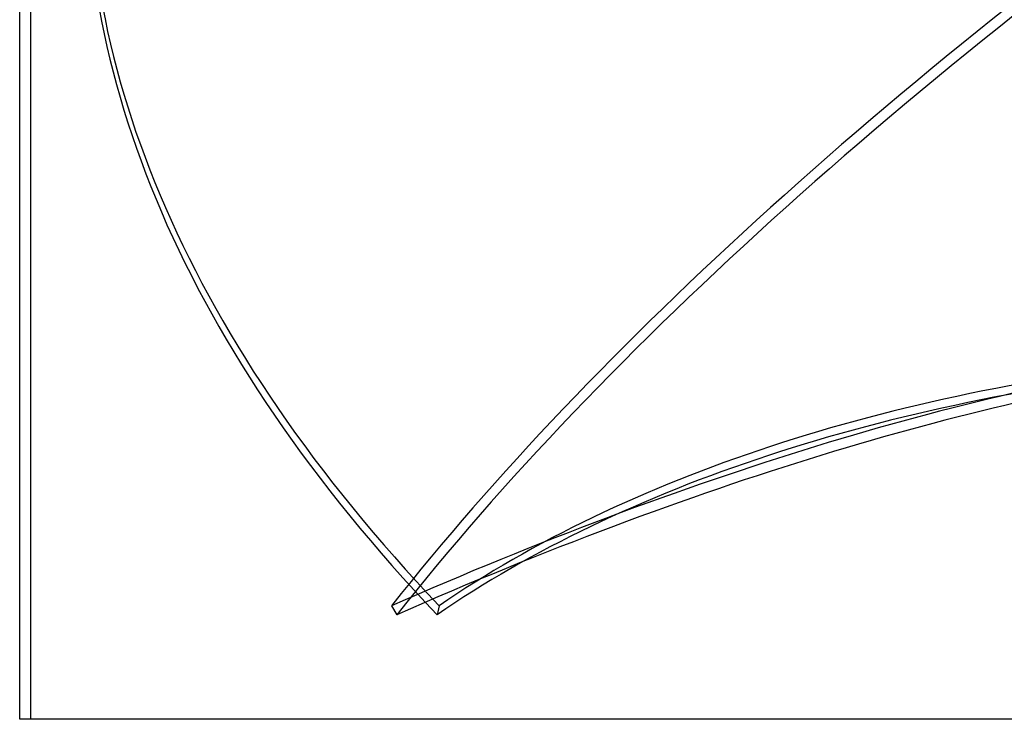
# Model space of a CAD drawing. Header units: millimetres. Extents: x -215 to 215, y -82 to 97.
# Tile 2 of 73: x -160 to -71, y -82 to -19. Entities that reach past the tile are written whole.
import ezdxf

# ---------------------------------------------------------------- set-up
doc = ezdxf.new("R2010")
doc.units = ezdxf.units.MM
doc.layers.add('MAIN-1', color=7, linetype='Continuous')
doc.layers.add('MAIN-2', color=7, linetype='Continuous')

msp = doc.modelspace()

# ---------------------------------------------------------------- linework, layer by layer
at = {"layer": 'MAIN-1'}
for p, q in [((-159.5, -82), (-159.5, -11)), ((0, -82), (-159.5, -82))]:
    msp.add_line(p, q, dxfattribs=at)
at = {"layer": 'MAIN-2'}
for p, q in [((-158.5, -82), (-158.5, -5.5)), ((-126.011, -71.773), (-125.536, -72.582)), ((-121.733, -71.773), (-121.915, -72.582))]:
    msp.add_line(p, q, dxfattribs=at)
for centre, major_axis, ratio, start_param, end_param in [((28.187, -35.905), (174.084, 102.324), 0.345492, 1.788027, 2.416345), ((45.132, -35.905), (197.024, -44.235), 0.559017, -3.067007, -2.445529), ((45.314, -35.095), (-197.024, 44.235), 0.559017, 0.081729, 0.696064), ((27.711, -35.095), (-174.084, -102.324), 0.345492, -1.339582, -0.725247), ((-144.651, -145.241), (-142.109, -83.53), 0.345492, -2.447579, -1.900047), ((11.723, -145.241), (-160.836, 36.11), 0.559017, -1.026268, -0.478736), ((-144.176, -146.05), (-142.109, -83.53), 0.345492, -2.447579, -1.900047), ((11.541, -146.05), (-160.836, 36.11), 0.559017, -1.026268, -0.478736)]:
    msp.add_ellipse(centre, major_axis=major_axis, ratio=ratio, start_param=start_param, end_param=end_param, dxfattribs=at)

doc.saveas('drawing.dxf')
